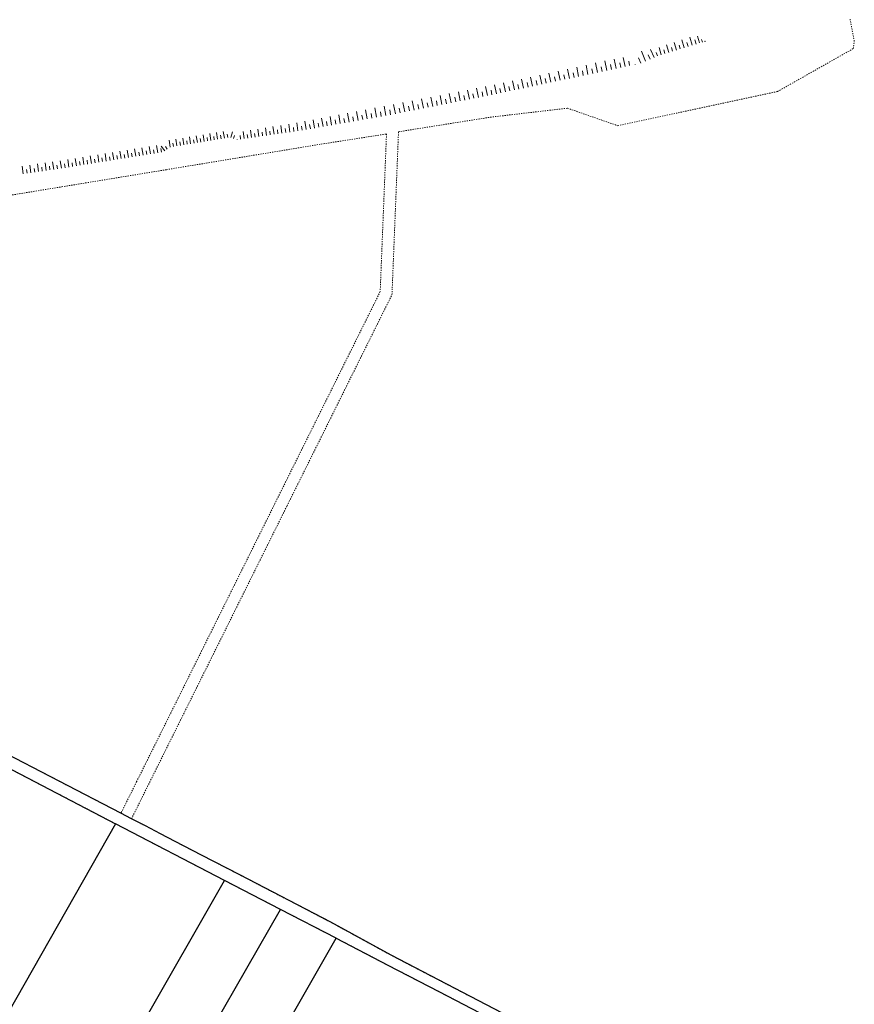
# Model space of a CAD drawing. Header units: metres. Extents: x 8430084 to 8437887, y 5768320 to 5771876.
# Tile 47 of 50: x 8434301 to 8434651, y 5770434 to 5770848. Entities that reach past the tile are written whole.
import ezdxf

# ---------------------------------------------------------------- set-up
doc = ezdxf.new("R2010")
doc.units = ezdxf.units.M
doc.header["$MEASUREMENT"] = 0
for name, pattern in [('2_1', [0]), ('2_OTRK', [1.75, 1.25, -0.5]), ('GDE', [0]), ('GUK', [2, 1.5, -0.5]), ('GUZ', [1, 0.5, -0.5])]:
    doc.linetypes.add(name, pattern=pattern)
for name, color, linetype, lineweight in [('Dzialki', 4, 'GDE', 30), ('OTR_L_1', 252, '2_OTRK', 18), ('Uzytki', 253, 'GUZ', 18)]:
    doc.layers.add(name, color=color, linetype=linetype, lineweight=lineweight)
doc.layers.add('Kontury', color=7, linetype='GUK', lineweight=18, true_color=0x008000)

msp = doc.modelspace()

# ---------------------------------------------------------------- linework, layer by layer
at = {"layer": 'Dzialki'}
for p, q in [((8434252.31, 5770556.54), (8434341.06, 5770510.21)), ((8434343.29, 5770514.69), (8434290.48, 5770542.1)), ((8434347.72, 5770512.38), (8434343.29, 5770514.69)), ((8434353.56, 5770509.35), (8434347.72, 5770512.38)), ((8434341.06, 5770510.21), (8434262.35, 5770372.09)), ((8434386.75, 5770486.49), (8434341.06, 5770510.21)), ((8434359.82, 5770506.1), (8434353.56, 5770509.35)), ((8434366.09, 5770502.85), (8434359.82, 5770506.1)), ((8434377.09, 5770497.14), (8434366.09, 5770502.85)), ((8434393.23, 5770488.76), (8434377.09, 5770497.14)), ((8434431.36, 5770468.9), (8434393.23, 5770488.76)), ((8434256.21, 5770258.38), (8434386.75, 5770486.49)), ((8434410.2, 5770474.35), (8434386.75, 5770486.49)), ((8434303.99, 5770289.3), (8434410.2, 5770474.35)), ((8434433.64, 5770462.2), (8434410.2, 5770474.35)), ((8434456.68, 5770455.06), (8434431.36, 5770468.9)), ((8434411.53, 5770423.78), (8434433.64, 5770462.2)), ((8434433.64, 5770462.2), (8434455.26, 5770450.97)), ((8434513.31, 5770425.61), (8434456.68, 5770455.06)), ((8434455.26, 5770450.97), (8434476.67, 5770439.86)), ((8434476.67, 5770439.86), (8434497.34, 5770429.13))]:
    msp.add_line(p, q, dxfattribs=at)
at = {"layer": 'Kontury'}
for p, q in [((8434341.06, 5770510.21), (8434282.24, 5770540.92)), ((8434386.75, 5770486.49), (8434341.06, 5770510.21)), ((8434410.2, 5770474.35), (8434386.75, 5770486.49)), ((8434433.64, 5770462.2), (8434410.2, 5770474.35)), ((8434476.67, 5770439.86), (8434433.64, 5770462.2)), ((8434497.34, 5770429.13), (8434476.67, 5770439.86))]:
    msp.add_line(p, q, dxfattribs=at)
at = {"layer": 'OTR_L_1', "linetype": '2_1'}
for p, q in [((8434576.38, 5770834.92), (8434575.39, 5770838.14)), ((8434579.66, 5770835.93), (8434578.64, 5770839.22)), ((8434581.32, 5770836.44), (8434580.81, 5770838.1)), ((8434583.01, 5770836.96), (8434581.97, 5770840.33)), ((8434584.71, 5770837.48), (8434584.19, 5770839.18)), ((8434586.13, 5770837.92), (8434585.26, 5770840.77)), ((8434587.31, 5770838.28), (8434586.95, 5770839.45)), ((8434563.48, 5770830.3), (8434561.69, 5770834.45)), ((8434567.01, 5770831.83), (8434565.57, 5770835.17)), ((8434568.51, 5770832.47), (8434567.86, 5770833.97)), ((8434570.04, 5770832.97), (8434569.1, 5770836.05)), ((8434571.6, 5770833.45), (8434571.12, 5770835)), ((8434573.18, 5770833.93), (8434572.21, 5770837.08)), ((8434574.77, 5770834.42), (8434574.28, 5770836.01)), ((8434578.01, 5770835.42), (8434577.51, 5770837.05)), ((8434547.19, 5770826.42), (8434546.35, 5770830.38)), ((8434551.12, 5770827.26), (8434550.29, 5770831.15)), ((8434554.92, 5770828.06), (8434554.12, 5770831.83)), ((8434556.77, 5770828.46), (8434556.38, 5770830.31)), ((8434561.4, 5770829.4), (8434560.42, 5770831.68)), ((8434565.34, 5770831.1), (8434564.54, 5770832.97)), ((8434527.58, 5770822.26), (8434526.76, 5770826.13)), ((8434531.47, 5770823.08), (8434530.64, 5770826.98)), ((8434535.37, 5770823.91), (8434534.54, 5770827.82)), ((8434537.33, 5770824.33), (8434536.92, 5770826.29)), ((8434539.29, 5770824.75), (8434538.46, 5770828.67)), ((8434541.26, 5770825.16), (8434540.84, 5770827.13)), ((8434543.23, 5770825.58), (8434542.4, 5770829.53)), ((8434545.21, 5770826), (8434544.79, 5770827.98)), ((8434549.17, 5770826.84), (8434548.75, 5770828.83)), ((8434553.04, 5770827.66), (8434552.63, 5770829.58)), ((8434559.03, 5770828.7), (8434559.03, 5770828.86)), ((8434508.41, 5770818.19), (8434507.61, 5770821.98)), ((8434512.21, 5770818.99), (8434511.4, 5770822.8)), ((8434516.03, 5770819.81), (8434515.22, 5770823.63)), ((8434517.94, 5770820.21), (8434517.54, 5770822.13)), ((8434519.86, 5770820.62), (8434519.05, 5770824.46)), ((8434521.79, 5770821.03), (8434521.38, 5770822.95)), ((8434523.71, 5770821.44), (8434522.9, 5770825.29)), ((8434525.65, 5770821.85), (8434525.24, 5770823.78)), ((8434529.52, 5770822.67), (8434529.11, 5770824.61)), ((8434533.42, 5770823.5), (8434533.01, 5770825.45)), ((8434485.68, 5770813.59), (8434484.92, 5770817.43)), ((8434489.5, 5770814.35), (8434488.74, 5770818.16)), ((8434493.3, 5770815.1), (8434492.55, 5770818.9)), ((8434495.2, 5770815.47), (8434494.82, 5770817.37)), ((8434497.09, 5770815.85), (8434496.34, 5770819.63)), ((8434498.98, 5770816.22), (8434498.6, 5770818.11)), ((8434500.86, 5770816.59), (8434500.11, 5770820.36)), ((8434502.74, 5770816.98), (8434502.34, 5770818.86)), ((8434504.63, 5770817.38), (8434503.83, 5770821.15)), ((8434506.52, 5770817.79), (8434506.12, 5770819.67)), ((8434510.31, 5770818.59), (8434509.91, 5770820.49)), ((8434514.12, 5770819.4), (8434513.71, 5770821.31)), ((8434466.31, 5770809.76), (8434465.54, 5770813.68)), ((8434470.22, 5770810.54), (8434469.45, 5770814.44)), ((8434474.11, 5770811.31), (8434473.34, 5770815.19)), ((8434476.05, 5770811.69), (8434475.66, 5770813.63)), ((8434477.98, 5770812.07), (8434477.22, 5770815.94)), ((8434479.91, 5770812.45), (8434479.53, 5770814.38)), ((8434481.84, 5770812.83), (8434481.08, 5770816.68)), ((8434483.76, 5770813.21), (8434483.38, 5770815.13)), ((8434487.59, 5770813.97), (8434487.21, 5770815.88)), ((8434491.4, 5770814.72), (8434491.02, 5770816.63)), ((8434442.82, 5770805.42), (8434442.16, 5770809.2)), ((8434446.65, 5770806.09), (8434445.98, 5770809.93)), ((8434450.54, 5770806.77), (8434449.86, 5770810.67)), ((8434452.5, 5770807.11), (8434452.16, 5770809.07)), ((8434454.48, 5770807.46), (8434453.79, 5770811.42)), ((8434456.47, 5770807.82), (8434456.08, 5770809.8)), ((8434458.45, 5770808.21), (8434457.67, 5770812.16)), ((8434460.42, 5770808.6), (8434460.03, 5770810.57)), ((8434462.39, 5770808.99), (8434461.61, 5770812.93)), ((8434464.35, 5770809.38), (8434463.97, 5770811.34)), ((8434468.27, 5770810.15), (8434467.88, 5770812.11)), ((8434472.17, 5770810.92), (8434471.78, 5770812.87)), ((8434421.03, 5770801.61), (8434420.43, 5770805.07)), ((8434424.53, 5770802.22), (8434423.91, 5770805.73)), ((8434428.08, 5770802.84), (8434427.45, 5770806.4)), ((8434429.87, 5770803.15), (8434429.56, 5770804.95)), ((8434431.68, 5770803.47), (8434431.05, 5770807.09)), ((8434433.5, 5770803.79), (8434433.18, 5770805.61)), ((8434435.34, 5770804.11), (8434434.7, 5770807.78)), ((8434437.19, 5770804.43), (8434436.86, 5770806.28)), ((8434439.05, 5770804.76), (8434438.4, 5770808.49)), ((8434440.93, 5770805.09), (8434440.6, 5770806.96)), ((8434444.73, 5770805.75), (8434444.4, 5770807.66)), ((8434448.59, 5770806.42), (8434448.25, 5770808.36)), ((8434386.69, 5770797.99), (8434386.22, 5770800.81)), ((8434395.01, 5770797.78), (8434394.58, 5770800.79)), ((8434398.06, 5770798.22), (8434397.62, 5770801.28)), ((8434401.17, 5770798.67), (8434400.72, 5770801.79)), ((8434404.34, 5770799.12), (8434403.88, 5770802.3)), ((8434405.94, 5770799.35), (8434405.71, 5770800.96)), ((8434407.56, 5770799.59), (8434407.09, 5770802.82)), ((8434409.19, 5770799.82), (8434408.96, 5770801.46)), ((8434410.84, 5770800.06), (8434410.36, 5770803.36)), ((8434412.5, 5770800.3), (8434412.26, 5770801.97)), ((8434414.18, 5770800.54), (8434413.7, 5770803.9)), ((8434415.87, 5770800.79), (8434415.63, 5770802.48)), ((8434417.58, 5770801.04), (8434417.09, 5770804.45)), ((8434419.3, 5770801.31), (8434419, 5770803.02)), ((8434422.77, 5770801.91), (8434422.47, 5770803.65)), ((8434426.29, 5770802.53), (8434425.99, 5770804.3)), ((8434363.92, 5770794.23), (8434363.45, 5770797.11)), ((8434366.8, 5770794.7), (8434366.32, 5770797.58)), ((8434369.66, 5770795.18), (8434369.19, 5770798.04)), ((8434371.09, 5770795.41), (8434370.86, 5770796.84)), ((8434372.52, 5770795.65), (8434372.05, 5770798.51)), ((8434373.95, 5770795.89), (8434373.71, 5770797.31)), ((8434375.37, 5770796.12), (8434374.9, 5770798.97)), ((8434376.79, 5770796.36), (8434376.56, 5770797.78)), ((8434378.21, 5770796.59), (8434377.74, 5770799.43)), ((8434379.63, 5770796.82), (8434379.4, 5770798.24)), ((8434381.05, 5770797.06), (8434380.58, 5770799.89)), ((8434382.46, 5770797.29), (8434382.23, 5770798.71)), ((8434383.87, 5770797.53), (8434383.41, 5770800.35)), ((8434385.28, 5770797.76), (8434385.05, 5770799.17)), ((8434388.1, 5770798.22), (8434387.86, 5770799.63)), ((8434389.35, 5770798.2), (8434390.11, 5770800.65)), ((8434390.58, 5770797.81), (8434390.97, 5770799.05)), ((8434392.02, 5770797.36), (8434392.08, 5770797.56)), ((8434393.51, 5770797.56), (8434393.29, 5770799.05)), ((8434396.53, 5770798), (8434396.31, 5770799.51)), ((8434399.61, 5770798.44), (8434399.39, 5770799.99)), ((8434402.75, 5770798.89), (8434402.52, 5770800.47)), ((8434346.44, 5770789.88), (8434345.94, 5770792.97)), ((8434349.52, 5770790.37), (8434349.03, 5770793.46)), ((8434352.6, 5770790.87), (8434352.1, 5770793.94)), ((8434354.13, 5770791.12), (8434353.88, 5770792.65)), ((8434355.66, 5770791.36), (8434355.17, 5770794.43)), ((8434357.19, 5770791.61), (8434356.94, 5770793.14)), ((8434358.72, 5770791.86), (8434358.22, 5770794.91)), ((8434360.24, 5770792.1), (8434359.99, 5770793.63)), ((8434361.65, 5770792.61), (8434360.15, 5770794.68)), ((8434362.73, 5770793.39), (8434361.95, 5770794.47)), ((8434365.36, 5770794.47), (8434365.12, 5770795.9)), ((8434368.23, 5770794.94), (8434367.99, 5770796.37)), ((8434318.26, 5770785.34), (8434317.75, 5770788.51)), ((8434321.43, 5770785.85), (8434320.92, 5770789.01)), ((8434324.59, 5770786.36), (8434324.08, 5770789.51)), ((8434327.74, 5770786.86), (8434327.23, 5770790.01)), ((8434329.31, 5770787.12), (8434329.06, 5770788.69)), ((8434330.88, 5770787.37), (8434330.38, 5770790.51)), ((8434332.45, 5770787.62), (8434332.2, 5770789.19)), ((8434334.01, 5770787.87), (8434333.51, 5770791)), ((8434335.57, 5770788.13), (8434335.32, 5770789.69)), ((8434337.13, 5770788.38), (8434336.63, 5770791.5)), ((8434338.69, 5770788.63), (8434338.44, 5770790.19)), ((8434340.25, 5770788.88), (8434339.74, 5770791.99)), ((8434341.8, 5770789.13), (8434341.55, 5770790.68)), ((8434343.35, 5770789.38), (8434342.85, 5770792.48)), ((8434344.9, 5770789.63), (8434344.65, 5770791.18)), ((8434347.98, 5770790.13), (8434347.73, 5770791.67)), ((8434351.06, 5770790.62), (8434350.81, 5770792.16)), ((8434302.24, 5770783), (8434301.77, 5770786.23)), ((8434303.85, 5770783.23), (8434303.61, 5770784.84)), ((8434305.46, 5770783.47), (8434304.99, 5770786.69)), ((8434307.07, 5770783.7), (8434306.83, 5770785.31)), ((8434308.67, 5770783.94), (8434308.2, 5770787.15)), ((8434310.28, 5770784.17), (8434310.04, 5770785.77)), ((8434311.88, 5770784.4), (8434311.41, 5770787.6)), ((8434313.48, 5770784.64), (8434313.24, 5770786.23)), ((8434315.07, 5770784.87), (8434314.61, 5770788.06)), ((8434316.67, 5770785.1), (8434316.43, 5770786.7)), ((8434319.85, 5770785.59), (8434319.59, 5770787.18)), ((8434323.01, 5770786.1), (8434322.76, 5770787.68)), ((8434326.17, 5770786.61), (8434325.91, 5770788.19))]:
    msp.add_line(p, q, dxfattribs=at)
msp.add_point((8434588.38, 5770838.61), dxfattribs=at)
at = {"layer": 'Uzytki'}
for p, q in [((8434651.06, 5770838.64), (8434649.21, 5770848.38)), ((8434650.64, 5770835.57), (8434651.06, 5770838.64)), ((8434618.82, 5770817.55), (8434650.64, 5770835.57)), ((8434551.78, 5770803.2), (8434618.82, 5770817.55)), ((8434498.31, 5770806.77), (8434530.68, 5770810.56)), ((8434530.68, 5770810.56), (8434551.78, 5770803.2)), ((8434459.76, 5770800.67), (8434498.31, 5770806.77)), ((8434427.3, 5770795.47), (8434454.72, 5770799.74)), ((8434454.72, 5770799.74), (8434452.08, 5770733.56)), ((8434457.15, 5770735.13), (8434459.76, 5770800.67)), ((8434362.33, 5770784.75), (8434427.3, 5770795.47)), ((8434318.46, 5770777.56), (8434362.33, 5770784.75)), ((8434242.36, 5770765.09), (8434318.46, 5770777.56)), ((8434457.03, 5770732.29), (8434457.15, 5770735.13)), ((8434452.08, 5770733.56), (8434407.93, 5770644.73)), ((8434412.97, 5770643.66), (8434457.03, 5770732.29)), ((8434407.93, 5770644.73), (8434349.87, 5770527.94)), ((8434347.72, 5770512.38), (8434412.97, 5770643.66)), ((8434341.06, 5770510.21), (8434282.24, 5770540.92)), ((8434343.29, 5770514.69), (8434290.48, 5770542.1)), ((8434349.87, 5770527.94), (8434343.29, 5770514.69)), ((8434347.72, 5770512.38), (8434343.29, 5770514.69)), ((8434353.56, 5770509.35), (8434347.72, 5770512.38)), ((8434386.75, 5770486.49), (8434341.06, 5770510.21)), ((8434359.82, 5770506.1), (8434353.56, 5770509.35)), ((8434366.09, 5770502.85), (8434359.82, 5770506.1)), ((8434377.09, 5770497.14), (8434366.09, 5770502.85)), ((8434393.23, 5770488.76), (8434377.09, 5770497.14)), ((8434410.91, 5770479.55), (8434393.23, 5770488.76)), ((8434410.2, 5770474.35), (8434386.75, 5770486.49)), ((8434431.36, 5770468.9), (8434410.91, 5770479.55)), ((8434433.64, 5770462.2), (8434410.2, 5770474.35)), ((8434456.68, 5770455.06), (8434431.36, 5770468.9)), ((8434476.67, 5770439.86), (8434433.64, 5770462.2)), ((8434513.31, 5770425.61), (8434456.68, 5770455.06)), ((8434497.34, 5770429.13), (8434476.67, 5770439.86))]:
    msp.add_line(p, q, dxfattribs=at)

doc.saveas('drawing.dxf')
